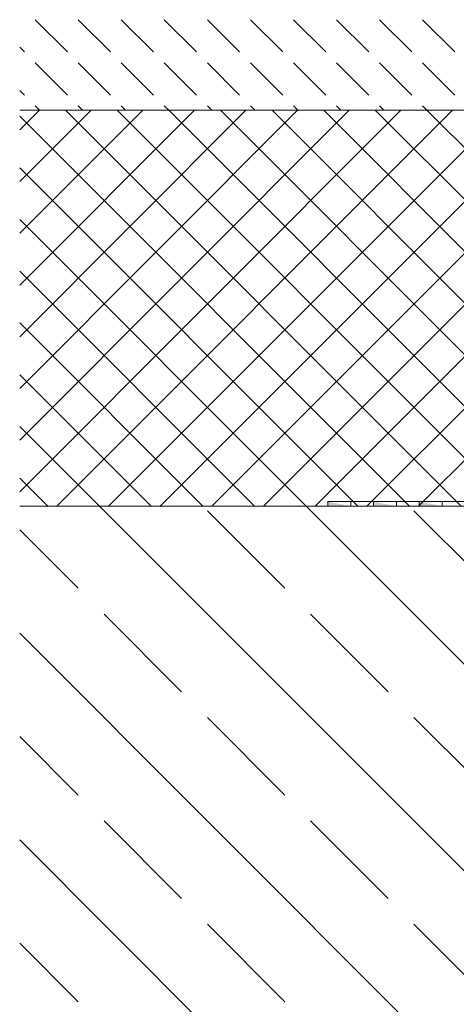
# Model space of a CAD drawing. Header units: millimetres. Extents: x 0 to 96, y -6 to 70.6.
# Tile 5 of 138: x 22.957 to 23.674, y -3.977 to -2.361. Entities that reach past the tile are written whole.
import ezdxf

# ---------------------------------------------------------------- set-up
doc = ezdxf.new("R2010")
doc.units = ezdxf.units.MM

msp = doc.modelspace()

# ---------------------------------------------------------------- hatches: boundary and pattern name
at = {"lineweight": 13, "true_color": 0xff0000}
for points in [[(23.463043, -3.1516492), (23.500543, -3.1591492), (23.463043, -3.1591492)], [(23.538043, -3.1516492), (23.575543, -3.1591492), (23.538043, -3.1591492)], [(23.613043, -3.1516492), (23.650543, -3.1591492), (23.613043, -3.1591492)]]:
    msp.add_hatch(color=1, dxfattribs=at).paths.add_polyline_path(points)

# ---------------------------------------------------------------- linework, layer by layer
at = {"color": 6, "linetype": 'Continuous', "lineweight": 13}
for p, q in [((22.9820447, -2.3605038), (23.0350777, -2.4135369)), ((23.0527554, -2.3605038), (23.1057884, -2.4135369)), ((23.1234661, -2.3605038), (23.1764991, -2.4135369)), ((23.1941768, -2.3605038), (23.2472098, -2.4135369)), ((23.2648874, -2.3605038), (23.3179204, -2.4135369)), ((23.3355981, -2.3605038), (23.3886311, -2.4135369)), ((23.4063088, -2.3605038), (23.4593418, -2.4135369)), ((23.4770195, -2.3605038), (23.5300525, -2.4135369)), ((23.5477301, -2.3605038), (23.6007632, -2.4135369)), ((23.6184408, -2.3605038), (23.6714738, -2.4135369)), ((22.9566502, -2.40582), (22.9643671, -2.4135369)), ((22.9820447, -2.4312145), (23.0350777, -2.4842475)), ((23.0527554, -2.4312145), (23.1057884, -2.4842475)), ((23.1234661, -2.4312145), (23.1764991, -2.4842475)), ((23.1941768, -2.4312145), (23.2472098, -2.4842475)), ((23.2648874, -2.4312145), (23.3179204, -2.4842475)), ((23.3355981, -2.4312145), (23.3886311, -2.4842475)), ((23.4063088, -2.4312145), (23.4593418, -2.4842475)), ((23.4770195, -2.4312145), (23.5300525, -2.4842475)), ((23.5477301, -2.4312145), (23.6007632, -2.4842475)), ((23.6184408, -2.4312145), (23.6714738, -2.4842475)), ((22.9566502, -2.4765307), (22.9643671, -2.4842475)), ((22.9820447, -2.5019252), (22.9892687, -2.5091492)), ((23.0527554, -2.5019252), (23.0599794, -2.5091492)), ((23.1234661, -2.5019252), (23.13069, -2.5091492)), ((23.1941768, -2.5019252), (23.2014007, -2.5091492)), ((23.2648874, -2.5019252), (23.2721114, -2.5091492)), ((23.3355981, -2.5019252), (23.3428221, -2.5091492)), ((23.4063088, -2.5019252), (23.4135327, -2.5091492)), ((23.4770195, -2.5019252), (23.4842434, -2.5091492)), ((23.5477301, -2.5019252), (23.5549541, -2.5091492)), ((23.6184408, -2.5019252), (23.6256648, -2.5091492)), ((24.1612675, -2.5091492), (22.9566502, -2.5091492)), ((22.9889629, -2.5091492), (22.9566502, -2.5414618)), ((23.0738157, -2.5091492), (22.9566502, -2.6263146)), ((23.1586685, -2.5091492), (22.9566502, -2.7111675)), ((23.2435213, -2.5091492), (22.9566502, -2.7960203)), ((23.3283742, -2.5091492), (22.9566502, -2.8808731)), ((23.413227, -2.5091492), (22.9566502, -2.9657259)), ((23.4980798, -2.5091492), (22.9566502, -3.0505787)), ((23.5829326, -2.5091492), (22.9566502, -3.1354315)), ((22.9566502, -2.5189571), (23.5968423, -3.1591492)), ((23.6677854, -2.5091492), (23.0177854, -3.1591492)), ((23.0316951, -2.5091492), (23.6816951, -3.1591492)), ((23.7526382, -2.5091492), (23.1026382, -3.1591492)), ((23.1165479, -2.5091492), (23.7665479, -3.1591492)), ((23.837491, -2.5091492), (23.187491, -3.1591492)), ((23.2014007, -2.5091492), (23.8514007, -3.1591492)), ((23.9223439, -2.5091492), (23.2723439, -3.1591492)), ((23.2862535, -2.5091492), (23.9362535, -3.1591492)), ((24.0071967, -2.5091492), (23.3571967, -3.1591492)), ((23.3711063, -2.5091492), (24.0211063, -3.1591492)), ((24.0920495, -2.5091492), (23.4420495, -3.1591492)), ((23.4559592, -2.5091492), (24.1059592, -3.1591492)), ((24.1769023, -2.5091492), (23.5269023, -3.1591492)), ((23.540812, -2.5091492), (24.190812, -3.1591492)), ((23.6256648, -2.5091492), (24.1962676, -3.0797519)), ((24.1962676, -2.5746367), (23.6117551, -3.1591492)), ((22.9566502, -2.6038099), (23.5119895, -3.1591492)), ((22.9566502, -2.6886627), (23.4271366, -3.1591492)), ((22.9566502, -2.7735156), (23.3422838, -3.1591492)), ((22.9566502, -2.8583684), (23.257431, -3.1591492)), ((22.9566502, -2.9432212), (23.1725782, -3.1591492)), ((22.9566502, -3.028074), (23.0877254, -3.1591492)), ((22.9566502, -3.1129268), (23.0028726, -3.1591492)), ((23.4947428, -3.1516492), (24.1762675, -3.1516492)), ((24.1962675, -3.1591492), (22.9566502, -3.1591492)), ((23.0877254, -3.1591492), (24.1962675, -4.2676913)), ((23.2648874, -3.1666056), (23.3921667, -3.2938848)), ((23.4271366, -3.1591492), (24.1962675, -3.9282801)), ((24.1762675, -3.1591492), (23.4947428, -3.1591492)), ((23.6042987, -3.1666056), (23.7315779, -3.2938848)), ((22.9566502, -3.1977796), (23.0527554, -3.2938848)), ((23.0951818, -3.3363112), (23.222461, -3.4635904)), ((23.4345931, -3.3363112), (23.5618723, -3.4635904)), ((22.9566502, -3.3674853), (24.1483141, -4.5591492)), ((23.2648874, -3.5060168), (23.3921667, -3.6332961)), ((23.6042987, -3.5060168), (23.7315779, -3.6332961)), ((22.9566502, -3.5371909), (23.0527554, -3.6332961)), ((23.0951818, -3.6757225), (23.222461, -3.8030017)), ((23.4345931, -3.6757225), (23.5618723, -3.8030017)), ((22.9566502, -3.7068965), (23.8089029, -4.5591492)), ((23.2648874, -3.8454281), (23.3921667, -3.9727073)), ((23.6042987, -3.8454281), (23.7315779, -3.9727073)), ((22.9566502, -3.8766021), (23.0527554, -3.9727073))]:
    msp.add_line(p, q, dxfattribs=at)
at = {"color": 9, "linetype": 'Continuous', "lineweight": 0}
for p, q in [((23.500543, -3.1516492), (23.463043, -3.1516492)), ((23.463043, -3.1516492), (23.463043, -3.1591492)), ((23.500543, -3.1591492), (23.500543, -3.1516492)), ((23.575543, -3.1516492), (23.538043, -3.1516492)), ((23.538043, -3.1516492), (23.538043, -3.1591492)), ((23.575543, -3.1591492), (23.575543, -3.1516492)), ((23.650543, -3.1516492), (23.613043, -3.1516492)), ((23.613043, -3.1516492), (23.613043, -3.1591492)), ((23.650543, -3.1591492), (23.650543, -3.1516492)), ((23.463043, -3.1591492), (23.500543, -3.1591492)), ((23.538043, -3.1591492), (23.575543, -3.1591492)), ((23.613043, -3.1591492), (23.650543, -3.1591492))]:
    msp.add_line(p, q, dxfattribs=at)

doc.saveas('drawing.dxf')
